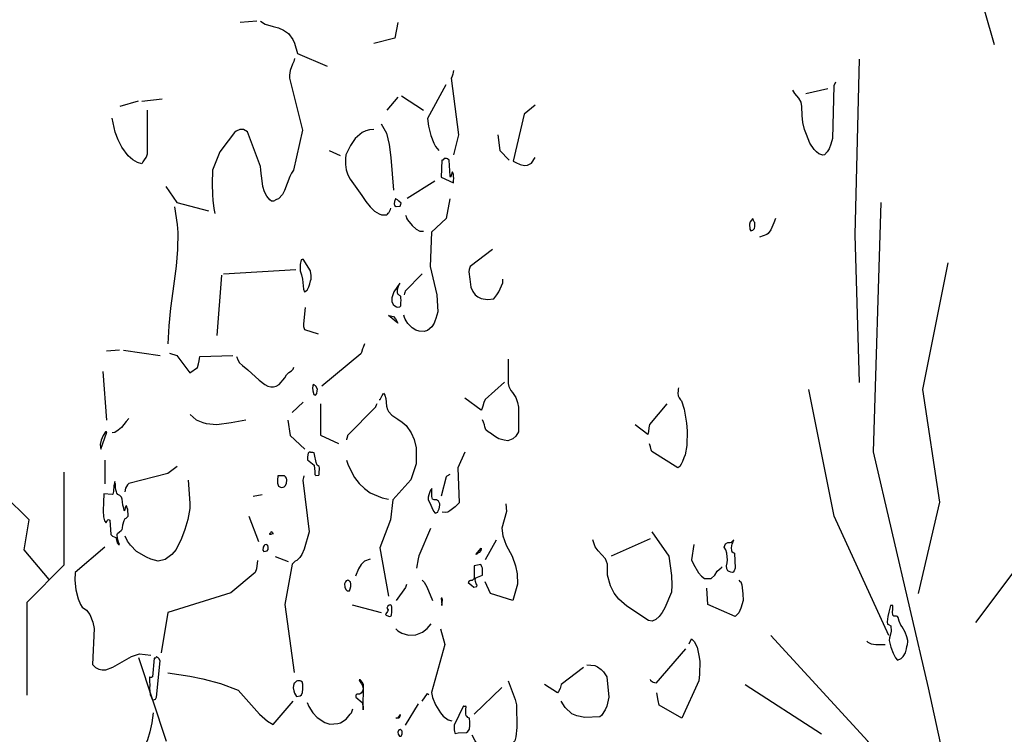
# Model space of a CAD drawing. Header units: metres. Extents: x 199581 to 207779, y 462378 to 466293.
# Tile 99 of 134: x 207323.369 to 207324.19, y 466072.759 to 466073.356. Entities that reach past the tile are written whole.
import ezdxf

# ---------------------------------------------------------------- set-up
doc = ezdxf.new("R2010")
doc.units = ezdxf.units.M
doc.layers.get('0').update_dxf_attribs({"lineweight": 25})
doc.layers.add('B-WE-GR-BOOM-SD', color=252, linetype='Continuous', lineweight=25, transparency=0.8)
doc.layers.add('B-WE-GR-HEESTER-SD', color=252, linetype='Continuous', lineweight=25, transparency=0.8)

# ---------------------------------------------------------------- blocks, each defined once
blk = doc.blocks.new('SGR-BOOM_S04_B_ZIJ-D')
at = {"flags": 128}
for points in [[(-1.9402, 6.8546), (-2.01, 6.8494)], [(-1.9245, 6.8546), (-1.905, 6.8442), (-1.8727, 6.8364), (-1.8502, 6.8325), (-1.8285, 6.8247), (-1.8082, 6.813), (-1.7902, 6.7935), (-1.7827, 6.7805), (-1.7707, 6.7467), (-1.647, 6.7038)], [(-1.353, 6.8494), (-1.365, 6.7974), (-1.4527, 6.7792)], [(-1.7835, 6.7298), (-1.7865, 6.7194), (-1.7917, 6.7103), (-1.8007, 6.6895), (-1.8037, 6.6739), (-1.8037, 6.6635), (-1.7505, 6.4906), (-1.788, 6.3567), (-1.7955, 6.3476), (-1.8023, 6.3359), (-1.8247, 6.2891), (-1.833, 6.2761), (-1.8495, 6.2618), (-1.8547, 6.2605), (-1.8585, 6.2592), (-1.8637, 6.2566), (-1.8668, 6.2553), (-1.8705, 6.254), (-1.8787, 6.254), (-1.8862, 6.2579), (-1.899, 6.2709), (-1.908, 6.2852), (-1.9147, 6.3021), (-1.92, 6.3307), (-1.9222, 6.3463), (-1.9237, 6.358), (-1.9245, 6.3697), (-1.9792, 6.4854), (-1.9957, 6.4932), (-2.0115, 6.4932), (-2.0258, 6.4867), (-2.0333, 6.4828), (-2.0602, 6.4555), (-2.0947, 6.4178), (-2.1255, 6.3567), (-2.1262, 6.3112), (-2.1247, 6.2748), (-2.124, 6.2566), (-2.1202, 6.2293), (-2.1157, 6.2124)], [(-1.1205, 6.6895), (-1.122, 6.6843), (-1.1235, 6.6778), (-1.128, 6.6674), (-1.1302, 6.6635), (-1.1002, 6.475), (-1.1205, 6.4087)], [(-1.152, 6.6414), (-1.2285, 6.5296), (-1.2247, 6.5036), (-1.2157, 6.4724), (-1.203, 6.4477), (-1.1955, 6.436), (-1.182, 6.423)], [(0.471, 6.6505), (0.4643, 6.6388), (0.459, 6.4633), (0.4523, 6.4438), (0.4448, 6.4282), (0.4373, 6.4178), (0.4253, 6.4087), (0.4192, 6.4074), (0.4028, 6.4113), (0.3923, 6.4178), (0.3825, 6.4256), (0.3645, 6.4477), (0.3503, 6.4763), (0.3428, 6.4932), (0.336, 6.5166), (0.3322, 6.54), (0.3315, 6.5699), (0.3285, 6.5842), (0.3195, 6.5972), (0.3015, 6.6128), (0.2933, 6.6245)], [(-1.353, 6.6011), (-1.3988, 6.5569)], [(-1.3372, 6.605), (-1.245, 6.5569)], [(0.4402, 6.6284), (0.348, 6.6115)], [(-2.4352, 6.5868), (-2.5117, 6.5699)], [(-2.4195, 6.5868), (-2.3347, 6.5946)], [(-0.78, 6.5738), (-0.8265, 6.5439), (-0.8723, 6.3866), (-0.861, 6.3827), (-0.8422, 6.3762), (-0.8242, 6.3723), (-0.8115, 6.3736), (-0.795, 6.3801), (-0.78, 6.3996)], [(-2.397, 6.5569), (-2.397, 6.41), (-2.4015, 6.4009), (-2.4075, 6.3944), (-2.412, 6.3879), (-2.4158, 6.3853), (-2.4195, 6.3788), (-2.4382, 6.3827), (-2.4577, 6.3918), (-2.4765, 6.4048), (-2.5027, 6.4334), (-2.5177, 6.4581), (-2.5305, 6.4841), (-2.5432, 6.5309)], [(-1.422, 6.5114), (-1.3995, 6.4802), (-1.389, 6.4425), (-1.3815, 6.3996), (-1.371, 6.2904)], [(-1.4527, 6.4932), (-1.47, 6.4919), (-1.4857, 6.488), (-1.5015, 6.4828), (-1.53, 6.4633), (-1.5495, 6.4399), (-1.569, 6.4087), (-1.5713, 6.3957), (-1.5713, 6.3762), (-1.5675, 6.358), (-1.5607, 6.3411), (-1.5517, 6.3268), (-1.5367, 6.3112), (-1.503, 6.2722), (-1.4857, 6.2527), (-1.4685, 6.2345), (-1.4497, 6.2202), (-1.4302, 6.2111), (-1.4205, 6.2085), (-1.398, 6.2085), (-1.3957, 6.2098), (-1.3927, 6.2137), (-1.3905, 6.215), (-1.3838, 6.2254), (-1.3815, 6.2306)], [(-0.9352, 6.475), (-0.927, 6.423), (-0.8887, 6.3905)], [(-1.6387, 6.423), (-1.593, 6.4061)], [(-1.1595, 6.3957), (-1.1632, 6.3918), (-1.1655, 6.3905), (-1.1692, 6.3905), (-1.1715, 6.3333), (-1.1212, 6.3151), (-1.1205, 6.3229), (-1.1197, 6.3294), (-1.1205, 6.3372), (-1.1212, 6.3424), (-1.1243, 6.3515), (-1.1265, 6.3502), (-1.1318, 6.3346), (-1.1325, 6.3333), (-1.134, 6.3372), (-1.1393, 6.3905), (-1.146, 6.3944), (-1.1497, 6.3957), (-1.1587, 6.3957), (-1.1595, 6.3957)], [(-1.1977, 6.3203), (-1.314, 6.2631)], [(-2.3197, 6.3021), (-2.2732, 6.2488), (-2.142, 6.2215)], [(-1.3605, 6.2618), (-1.3628, 6.2618), (-1.3665, 6.2527), (-1.3672, 6.2449), (-1.3665, 6.2397), (-1.3597, 6.2358), (-1.3432, 6.2371), (-1.3395, 6.2436), (-1.338, 6.2475), (-1.3478, 6.254), (-1.3537, 6.2579), (-1.3567, 6.2592), (-1.359, 6.2605), (-1.3597, 6.2605), (-1.3605, 6.2618)], [(-1.1362, 6.2618), (-1.1512, 6.1955), (-1.2127, 6.15), (-1.218, 6.0356), (-1.1902, 5.9407), (-1.1857, 5.8848), (-1.1902, 5.8731), (-1.1947, 5.8627), (-1.1977, 5.8536), (-1.2007, 5.8471), (-1.2113, 5.8341), (-1.2292, 5.8224), (-1.2427, 5.8185), (-1.2637, 5.8198), (-1.278, 5.8237), (-1.2922, 5.8315), (-1.311, 5.8458), (-1.3177, 5.8549), (-1.3222, 5.8601), (-1.3252, 5.8653), (-1.3282, 5.8731)], [(-2.283, 6.2345), (-2.2725, 6.176), (-2.2702, 6.1487), (-2.271, 6.0928), (-2.277, 6.0369), (-2.2905, 5.9537), (-2.3003, 5.8965), (-2.3077, 5.838), (-2.3107, 5.7782)], [(-1.32, 6.2072), (-1.3185, 6.202), (-1.3162, 6.1968), (-1.3125, 6.1916), (-1.293, 6.1721), (-1.2758, 6.1604), (-1.2615, 6.1539), (-1.2457, 6.1539)], [(0.1305, 6.1903), (0.129, 6.1916), (0.1283, 6.1929), (0.1275, 6.1942), (0.1268, 6.1955), (0.1162, 6.1851), (0.1133, 6.1773), (0.114, 6.1604), (0.1185, 6.1552), (0.1268, 6.1565), (0.1335, 6.163), (0.135, 6.1695), (0.1358, 6.1773), (0.135, 6.1825), (0.1328, 6.1851), (0.1305, 6.189), (0.1305, 6.1903)], [(0.2213, 6.1955), (0.2145, 6.1812), (0.2018, 6.1578), (0.1905, 6.1461), (0.1853, 6.1422), (0.1553, 6.1331)], [(-0.9585, 6.0928), (-1.0507, 6.0356), (-1.0552, 6.0252), (-1.056, 6.0174), (-1.053, 5.994), (-1.0485, 5.9667), (-1.0402, 5.9524), (-1.0297, 5.9407), (-1.0185, 5.9342), (-1.0057, 5.929), (-0.9787, 5.9251), (-0.9518, 5.9277), (-0.9405, 5.9407), (-0.9322, 5.9511), (-0.915, 5.981), (-0.915, 5.994)], [(-1.7467, 6.0603), (-1.7475, 6.059), (-1.7512, 6.059), (-1.7535, 6.0577), (-1.755, 6.0577), (-1.7595, 6.0421), (-1.7602, 6.0304), (-1.7602, 6.0213), (-1.7542, 6.0083), (-1.7505, 5.994), (-1.7452, 5.9602), (-1.7422, 5.9511), (-1.7303, 5.9563), (-1.7235, 5.968), (-1.719, 5.9784), (-1.716, 5.9875), (-1.7137, 5.994), (-1.7145, 6.0057), (-1.7152, 6.0135), (-1.7167, 6.0187), (-1.7167, 6.0213), (-1.7467, 6.0603)], [(-2.079, 6.0109), (-1.7782, 6.0252)], [(-1.2517, 6.0109), (-1.3215, 5.9537), (-1.3237, 5.9485), (-1.3252, 5.9459), (-1.3268, 5.9407)], [(-2.0872, 6.007), (-2.1075, 5.8055)], [(-1.3447, 5.9797), (-1.3687, 5.9511), (-1.377, 5.9316), (-1.3777, 5.9186), (-1.3717, 5.9095), (-1.365, 5.9043), (-1.3575, 5.9017), (-1.353, 5.9004), (-1.344, 5.9017), (-1.3402, 5.9043), (-1.3395, 5.9147), (-1.3387, 5.9238), (-1.3395, 5.9303), (-1.3402, 5.9355), (-1.3432, 5.9381), (-1.3455, 5.9394), (-1.3478, 5.9407), (-1.35, 5.942), (-1.3522, 5.9433), (-1.3545, 5.9485), (-1.3537, 5.9589), (-1.3492, 5.9706), (-1.3455, 5.9784), (-1.3447, 5.9797)], [(-1.7392, 5.8991), (-1.746, 5.8445), (-1.7452, 5.8354), (-1.743, 5.8289), (-1.7415, 5.825), (-1.6852, 5.8107)], [(-1.3905, 5.8718), (-1.3702, 5.8692), (-1.3628, 5.8614), (-1.353, 5.8471), (-1.3913, 5.8718), (-1.3905, 5.8718)], [(-2.5125, 5.7561), (-2.5665, 5.7535)], [(-2.4967, 5.7561), (-2.343, 5.7392)], [(-2.304, 5.747), (-2.2732, 5.7392), (-2.2192, 5.6807), (-2.187, 5.6989), (-2.1832, 5.7106), (-2.181, 5.721), (-2.1795, 5.7288), (-2.1773, 5.7353), (-2.0408, 5.7392)], [(-1.4918, 5.7782), (-1.4977, 5.7652), (-1.5, 5.7613), (-1.5045, 5.7483), (-1.5068, 5.7444), (-1.6695, 5.6365)], [(-2.025, 5.7353), (-2.0242, 5.7327), (-2.019, 5.7249), (-2.013, 5.7145), (-2.0002, 5.7054), (-1.9777, 5.6911), (-1.9312, 5.656), (-1.9065, 5.6417), (-1.8945, 5.6365), (-1.8825, 5.6339), (-1.8705, 5.6339), (-1.8592, 5.6365), (-1.8472, 5.6417), (-1.824, 5.6638), (-1.8173, 5.6742), (-1.8067, 5.682), (-1.7962, 5.6872), (-1.7895, 5.6937), (-1.7857, 5.7002)], [(-0.8933, 5.7262), (-0.8933, 5.6456), (-0.8902, 5.6352), (-0.8812, 5.6222), (-0.8745, 5.6157), (-0.861, 5.5988), (-0.8535, 5.5819), (-0.8497, 5.5663), (-0.8497, 5.4844), (-0.861, 5.4701), (-0.8737, 5.461), (-0.8947, 5.4545), (-0.9097, 5.4558), (-0.9315, 5.461), (-0.9457, 5.4675), (-0.9705, 5.4818), (-0.975, 5.4831), (-0.9855, 5.4909), (-0.99, 5.5013), (-0.9915, 5.5078), (-0.996, 5.5169), (-0.999, 5.5247)], [(-2.5822, 5.6859), (-2.5673, 5.5234)], [(-0.9075, 5.6495), (-0.9892, 5.5923), (-0.9937, 5.5819), (-0.9982, 5.5702), (-1.0027, 5.5598), (-1.005, 5.5559), (-1.074, 5.5962)], [(-1.701, 5.6404), (-1.7032, 5.6404), (-1.704, 5.6417), (-1.7055, 5.643), (-1.7077, 5.6313), (-1.707, 5.6209), (-1.7025, 5.6092), (-1.6972, 5.6066), (-1.6943, 5.6079), (-1.6905, 5.6118), (-1.6882, 5.6209), (-1.6875, 5.6261), (-1.6943, 5.6365), (-1.6957, 5.6378), (-1.698, 5.6391), (-1.7002, 5.6391), (-1.701, 5.6404)], [(-0.1822, 5.6313), (-0.1837, 5.6261), (-0.1845, 5.6209), (-0.1852, 5.6131), (-0.1837, 5.604), (-0.18, 5.5975), (-0.1747, 5.591), (-0.1702, 5.5871), (-0.159, 5.5598), (-0.1492, 5.513), (-0.147, 5.487), (-0.1485, 5.4389), (-0.1545, 5.4077), (-0.1605, 5.3973), (-0.1665, 5.3856), (-0.171, 5.3765), (-0.1777, 5.3687), (-0.1852, 5.3635), (-0.294, 5.4181), (-0.2962, 5.4246), (-0.2992, 5.4337), (-0.3037, 5.4441)], [(-1.7467, 5.5832), (-1.7932, 5.5481)], [(-1.4302, 5.5923), (-1.4265, 5.5923), (-1.422, 5.5988), (-1.4182, 5.6053), (-1.413, 5.6131), (-1.407, 5.6066), (-1.4032, 5.5949), (-1.3995, 5.5702), (-1.3957, 5.5585), (-1.392, 5.552), (-1.377, 5.5403), (-1.3522, 5.526), (-1.335, 5.5169), (-1.3185, 5.5052), (-1.2967, 5.4805), (-1.2847, 5.4584), (-1.2758, 5.4311), (-1.2758, 5.3778), (-1.299, 5.3245), (-1.3732, 5.2569), (-1.3838, 5.1906), (-1.4273, 5.097), (-1.392, 4.9358)], [(-1.6747, 5.578), (-1.6747, 5.4727), (-1.5997, 5.4454)], [(-1.4407, 5.578), (-1.443, 5.5728), (-1.4452, 5.5676), (-1.4452, 5.5663), (-1.5622, 5.4714), (-1.563, 5.4701), (-1.5652, 5.4623), (-1.566, 5.4584), (-1.5667, 5.4571)], [(-0.231, 5.578), (-0.303, 5.5091), (-0.306, 5.4974), (-0.3082, 5.4857), (-0.3105, 5.4753), (-0.363, 5.5078)], [(-2.4735, 5.5286), (-2.4855, 5.5182), (-2.5042, 5.4987), (-2.5177, 5.4896), (-2.5327, 5.4818), (-2.5432, 5.4805)], [(-2.2185, 5.5416), (-2.193, 5.5247), (-2.166, 5.5156), (-2.1517, 5.5117), (-2.1075, 5.5091), (-2.0467, 5.5156), (-2.0167, 5.5195), (-1.9867, 5.5247)], [(-1.8112, 5.5234), (-1.8015, 5.4714), (-1.74, 5.4259)], [(-2.5665, 5.4844), (-2.571, 5.4844), (-2.5808, 5.4714), (-2.589, 5.4558), (-2.5927, 5.4415), (-2.5912, 5.4259), (-2.5657, 5.4831), (-2.5665, 5.4831), (-2.5665, 5.4844)], [(-2.574, 5.3895), (-2.574, 5.3102)], [(-1.7167, 5.4168), (-1.722, 5.4168), (-1.7257, 5.4129), (-1.7295, 5.4012), (-1.7287, 5.3908), (-1.7018, 5.3726), (-1.6995, 5.3609), (-1.6987, 5.3531), (-1.698, 5.3414), (-1.695, 5.3388), (-1.6822, 5.3401), (-1.6807, 5.3414), (-1.68, 5.3518), (-1.6785, 5.357), (-1.6793, 5.3635), (-1.6807, 5.3687), (-1.689, 5.3726), (-1.6935, 5.3817), (-1.6995, 5.409), (-1.7018, 5.4142), (-1.7062, 5.4155), (-1.716, 5.4155), (-1.7167, 5.4168)], [(-1.5667, 5.3895), (-1.56, 5.3726), (-1.5337, 5.3323), (-1.5135, 5.3115), (-1.4918, 5.2946), (-1.4685, 5.2803), (-1.4182, 5.2634), (-1.392, 5.2595)], [(-1.074, 5.4168), (-1.1025, 5.3635), (-1.0972, 5.2478), (-1.113, 5.2335), (-1.1355, 5.2205), (-1.1445, 5.2166), (-1.1542, 5.2153), (-1.1678, 5.2166)], [(-2.2725, 5.3687), (-2.3107, 5.3453), (-2.4735, 5.3115), (-2.4787, 5.3076), (-2.4878, 5.2959), (-2.4907, 5.2842)], [(-2.226, 5.3232), (-2.2192, 5.2465), (-2.22, 5.2283), (-2.2275, 5.1919), (-2.2402, 5.1581), (-2.2537, 5.1282), (-2.277, 5.0918), (-2.2942, 5.0749), (-2.322, 5.058), (-2.352, 5.0528), (-2.382, 5.0593), (-2.4008, 5.0658), (-2.4412, 5.0853), (-2.4675, 5.1061), (-2.4795, 5.1191), (-2.4892, 5.136)], [(-1.848, 5.3375), (-1.8525, 5.3375), (-1.8547, 5.3232), (-1.854, 5.3128), (-1.8495, 5.3024), (-1.8383, 5.2985), (-1.83, 5.2998), (-1.8262, 5.3011), (-1.8225, 5.3037), (-1.8173, 5.3115), (-1.8157, 5.3245), (-1.8173, 5.3297), (-1.821, 5.3336), (-1.8247, 5.3375), (-1.8472, 5.3375), (-1.848, 5.3375)], [(-1.7445, 5.3375), (-1.746, 5.3323), (-1.749, 5.3232), (-1.722, 5.1503), (-1.743, 5.0931), (-1.7527, 5.0749), (-1.761, 5.0645), (-1.773, 5.0554), (-1.7812, 5.0528), (-1.7932, 5.0424), (-1.8232, 4.9085), (-1.785, 4.681)], [(-1.1362, 5.3414), (-1.149, 5.3362), (-1.1512, 5.3336), (-1.1715, 5.2699)], [(-2.5297, 5.3102), (-2.5305, 5.3115), (-2.5312, 5.3128), (-2.532, 5.3141), (-2.5327, 5.3154), (-2.5327, 5.318), (-2.5365, 5.305), (-2.5372, 5.2855), (-2.5402, 5.2764), (-2.5432, 5.2751), (-2.5785, 5.2777), (-2.5792, 5.2491), (-2.5808, 5.2205), (-2.58, 5.201), (-2.5755, 5.1867), (-2.5687, 5.1802), (-2.5635, 5.188), (-2.5612, 5.1906), (-2.559, 5.1919), (-2.553, 5.1893), (-2.5485, 5.1412), (-2.5425, 5.136), (-2.5282, 5.1321), (-2.523, 5.1139), (-2.52, 5.1113), (-2.517, 5.1087), (-2.5125, 5.1087), (-2.517, 5.1165), (-2.5215, 5.1282), (-2.5222, 5.1412), (-2.5207, 5.1451), (-2.5132, 5.1503), (-2.5057, 5.1555), (-2.502, 5.1581), (-2.4997, 5.1633), (-2.4982, 5.1737), (-2.4937, 5.188), (-2.4885, 5.1945), (-2.4855, 5.1958), (-2.4772, 5.2023), (-2.478, 5.2257), (-2.481, 5.2296), (-2.484, 5.2374), (-2.4862, 5.2361), (-2.4892, 5.2296), (-2.4922, 5.2205), (-2.4937, 5.2218), (-2.4945, 5.2296), (-2.4982, 5.24), (-2.4997, 5.2504), (-2.502, 5.2595), (-2.505, 5.266), (-2.5117, 5.2712), (-2.5163, 5.2738), (-2.5192, 5.2751), (-2.5238, 5.279), (-2.5252, 5.2842), (-2.5275, 5.2907), (-2.529, 5.2985), (-2.5297, 5.3063), (-2.5297, 5.3076), (-2.5297, 5.3102)], [(-1.2113, 5.292), (-1.2113, 5.2946), (-1.218, 5.2868), (-1.224, 5.2738), (-1.2255, 5.266), (-1.2255, 5.2569), (-1.2188, 5.2478), (-1.2113, 5.2322), (-1.2045, 5.2192), (-1.197, 5.2127), (-1.1865, 5.2166), (-1.1842, 5.2205), (-1.1797, 5.227), (-1.1775, 5.24), (-1.1775, 5.2439), (-1.1835, 5.253), (-1.191, 5.2569), (-1.2015, 5.2569), (-1.2075, 5.2595), (-1.2113, 5.2686), (-1.2113, 5.2907), (-1.2113, 5.292)], [(-1.9178, 5.2738), (-1.956, 5.2686)], [(-0.9022, 5.2439), (-0.8992, 5.2179), (-0.9195, 5.1633), (-0.915, 5.1373), (-0.9008, 5.1061), (-0.8767, 5.0697), (-0.8617, 5.0372), (-0.8557, 5.0099), (-0.8535, 4.9761), (-0.8737, 4.9215), (-0.9667, 4.9449), (-0.9892, 4.9839)], [(-1.974, 5.2023), (-1.9327, 5.1178)], [(-1.2165, 5.162), (-1.2645, 5.071), (-1.2683, 5.0606), (-1.2742, 5.0294)], [(-1.878, 5.1503), (-1.8818, 5.149), (-1.884, 5.1477), (-1.887, 5.1438), (-1.8877, 5.1425), (-1.8802, 5.1425), (-1.878, 5.1438), (-1.8712, 5.1451), (-1.8735, 5.1451), (-1.875, 5.1477), (-1.8765, 5.149), (-1.878, 5.149), (-1.878, 5.1503)], [(-0.9427, 5.123), (-0.9892, 5.0567)], [(-0.2932, 5.1503), (-0.2235, 5.0697), (-0.2122, 5.0047), (-0.2107, 4.9722), (-0.2115, 4.9488), (-0.24, 4.8968), (-0.2512, 4.8812), (-0.264, 4.8682), (-0.2775, 4.8578), (-0.2925, 4.8526), (-0.3082, 4.8552), (-0.3982, 4.902), (-0.432, 4.9254), (-0.4507, 4.9462), (-0.4665, 4.9709), (-0.4785, 5.006), (-0.4785, 5.0424), (-0.4875, 5.0606), (-0.5175, 5.0866), (-0.5302, 5.1009), (-0.54, 5.1243)], [(-0.3007, 5.1269), (-0.4627, 5.0697)], [(0.0465, 5.123), (0.042, 5.1139), (0.0398, 5.11), (0.0367, 5.097), (0.0383, 5.0879), (0.0398, 5.0853), (0.0458, 5.0814), (0.051, 5.0788), (0.0533, 5.0294), (0.0495, 5.0203), (0.045, 5.0164), (0.0413, 5.0151), (0.0353, 5.0164), (0.0285, 5.0177), (0.0225, 5.0203), (0.0188, 5.0268), (0.018, 5.0372), (0.0195, 5.0476), (0.021, 5.0567), (0.0203, 5.0671), (0.0188, 5.0788), (0.015, 5.0905), (0.0082, 5.0996), (0.0128, 5.11), (0.0225, 5.1152), (0.033, 5.1152), (0.0383, 5.1165), (0.0465, 5.123), (0.0473, 5.1243), (0.0465, 5.123)], [(-2.574, 5.0996), (-2.6977, 5.0151), (-2.6992, 4.9891), (-2.6947, 4.9566), (-2.685, 4.9267), (-2.6753, 4.9085), (-2.6678, 4.8994), (-2.6505, 4.889), (-2.637, 4.8747), (-2.6243, 4.8487), (-2.6182, 4.8279), (-2.6257, 4.7083), (-2.6122, 4.6979), (-2.5987, 4.6927), (-2.5845, 4.6901), (-2.5702, 4.6901), (-2.5402, 4.6992), (-2.4622, 4.7343), (-2.43, 4.7434), (-2.382, 4.7395)], [(-1.902, 5.1087), (-1.9065, 5.1074), (-1.9103, 5.1048), (-1.914, 5.0996), (-1.9147, 5.0892), (-1.911, 5.0853), (-1.8967, 5.0866), (-1.8937, 5.0918), (-1.893, 5.0996), (-1.8945, 5.1048), (-1.8952, 5.1061), (-1.899, 5.1074), (-1.902, 5.1074), (-1.902, 5.1087)], [(-1.0057, 5.0931), (-1.0072, 5.0879), (-1.0132, 5.0814), (-1.0185, 5.0788), (-1.0238, 5.0762), (-1.0275, 5.0749), (-1.005, 5.0957), (-1.0057, 5.0931)], [(-0.1192, 5.1087), (-0.1282, 5.0567), (-0.12, 5.0424), (-0.099, 5.0138), (-0.087, 5.0021), (-0.0742, 4.9943), (-0.0465, 4.9943), (-0.0307, 5.006), (-0.021, 5.019), (-0.0052, 5.0307), (-0.0007, 5.0333)], [(-1.8637, 5.0684), (-1.8098, 5.0515)], [(-1.4685, 5.0593), (-1.491, 5.0528), (-1.506, 5.0411), (-1.5165, 5.0268), (-1.5292, 5.0021)], [(-1.9372, 5.0554), (-1.9417, 5.0268), (-1.947, 5.0151), (-2.0482, 4.9475), (-2.3107, 4.8812), (-2.3392, 4.7473)], [(-0.9997, 5.0294), (-1.0027, 5.0333), (-1.0065, 5.0411), (-1.035, 5.0372), (-1.035, 4.9943), (-1.0432, 4.9878), (-1.05, 4.9878), (-1.053, 4.9865), (-1.0567, 4.9852), (-1.059, 4.9813), (-1.0515, 4.9761), (-1.0462, 4.9722), (-1.0357, 4.9657), (-1.0238, 4.9683), (-1.0222, 4.9722), (-1.026, 4.9774), (-1.029, 4.9852), (-1.0297, 4.9917), (-1.0275, 4.9969), (-0.9997, 5.006), (-0.999, 5.019), (-0.9997, 5.0281), (-0.9997, 5.0294)], [(-1.5615, 4.9891), (-1.5675, 4.9865), (-1.5713, 4.9839), (-1.5742, 4.9774), (-1.5735, 4.9657), (-1.5697, 4.9579), (-1.5675, 4.9566), (-1.5637, 4.954), (-1.5547, 4.954), (-1.551, 4.9605), (-1.5487, 4.9683), (-1.548, 4.9761), (-1.5495, 4.9839), (-1.5532, 4.9852), (-1.557, 4.9878), (-1.5615, 4.9878), (-1.5615, 4.9891)], [(-1.3162, 4.9748), (-1.3207, 4.9644), (-1.3597, 4.9215)], [(-1.2517, 4.9891), (-1.2435, 4.9826), (-1.2323, 4.967), (-1.2082, 4.9215)], [(0.069, 4.9891), (0.0735, 4.9852), (0.0773, 4.9839), (0.081, 4.9735), (0.0855, 4.9436), (0.0863, 4.9215), (0.0765, 4.8955), (0.0683, 4.8799), (0.054, 4.8682), (-0.06, 4.9085), (-0.0652, 4.9631)], [(-1.1678, 4.9293), (-1.1715, 4.9293), (-1.17, 4.9176), (-1.1692, 4.9046), (-1.1662, 4.9241), (-1.1678, 4.9267), (-1.1678, 4.9293)], [(-1.5435, 4.9072), (-1.422, 4.8812)], [(-1.383, 4.9072), (-1.389, 4.9059), (-1.3942, 4.902), (-1.3972, 4.8981), (-1.398, 4.8955), (-1.3935, 4.8903), (-1.3957, 4.8851), (-1.4032, 4.8773), (-1.404, 4.8747), (-1.401, 4.8721), (-1.392, 4.8695), (-1.389, 4.8682), (-1.3838, 4.8695), (-1.3807, 4.8708), (-1.3785, 4.8721), (-1.3777, 4.8838), (-1.377, 4.8916), (-1.3777, 4.8994), (-1.3785, 4.9046), (-1.3807, 4.9046), (-1.3815, 4.9059), (-1.383, 4.9059), (-1.383, 4.9072)], [(0.711, 4.9046), (0.7013, 4.9046), (0.6945, 4.8825), (0.6893, 4.8682), (0.687, 4.85), (0.6885, 4.8422), (0.6923, 4.8409), (0.7028, 4.837), (0.7043, 4.8188), (0.6997, 4.8045), (0.6968, 4.7967), (0.696, 4.7876), (0.7028, 4.7655), (0.7125, 4.746), (0.7223, 4.7304), (0.7305, 4.7226), (0.7455, 4.7278), (0.753, 4.7343), (0.7628, 4.7473), (0.768, 4.7603), (0.7695, 4.7681), (0.7717, 4.7746), (0.7725, 4.7837), (0.7733, 4.7876), (0.7695, 4.8006), (0.762, 4.8162), (0.75, 4.8331), (0.744, 4.8396), (0.7365, 4.8526), (0.7335, 4.8643), (0.7298, 4.8682), (0.726, 4.8695), (0.7147, 4.8695), (0.711, 4.8721), (0.7095, 4.8838), (0.7103, 4.8916), (0.7103, 4.9033), (0.711, 4.9046)], [(-1.3605, 4.8266), (-1.353, 4.8201), (-1.3357, 4.8123), (-1.308, 4.8058), (-1.278, 4.8071), (-1.2495, 4.8162), (-1.2307, 4.8279), (-1.2142, 4.8435)], [(-1.1745, 4.8266), (-1.1572, 4.7746), (-1.2127, 4.6147), (-1.2075, 4.5978), (-1.1955, 4.5731), (-1.1753, 4.5471), (-1.1632, 4.5354), (-1.143, 4.5237), (-1.128, 4.5198)], [(-0.1387, 4.7772), (-0.129, 4.7941), (-0.1177, 4.785), (-0.105, 4.7655), (-0.0975, 4.7382), (-0.0945, 4.7187), (-0.0952, 4.6745), (-0.0982, 4.6537), (-0.1695, 4.5289), (-0.264, 4.5718), (-0.2677, 4.5874), (-0.273, 4.6134)], [(0.6023, 4.7863), (0.606, 4.7824), (0.6202, 4.7772), (0.6398, 4.7746), (0.6787, 4.7746)], [(-2.358, 4.7343), (-2.3602, 4.7317), (-2.361, 4.7304), (-2.3632, 4.7291), (-2.3677, 4.7291), (-2.3752, 4.6667), (-2.3798, 4.6641), (-2.3842, 4.6641), (-2.3865, 4.6654), (-2.388, 4.6667), (-2.3872, 4.6524), (-2.3865, 4.6394), (-2.388, 4.629), (-2.3842, 4.6082), (-2.3798, 4.5978), (-2.3767, 4.5926), (-2.3723, 4.59), (-2.3662, 4.5913), (-2.3632, 4.5926), (-2.3602, 4.5965), (-2.358, 4.5991), (-2.343, 4.72), (-2.349, 4.7278), (-2.352, 4.7304), (-2.3542, 4.7317), (-2.3565, 4.733), (-2.3573, 4.733), (-2.358, 4.7343)], [(-0.1537, 4.7603), (-0.2775, 4.6459), (-0.2917, 4.6485), (-0.2985, 4.6537), (-0.3, 4.6576)], [(-0.579, 4.6979), (-0.6712, 4.6407), (-0.6757, 4.6277), (-0.6825, 4.6173), (-0.687, 4.6134), (-0.741, 4.6407)], [(-0.5647, 4.707), (-0.5317, 4.7044), (-0.5205, 4.7005), (-0.5048, 4.6914), (-0.495, 4.6836), (-0.4815, 4.6667), (-0.4725, 4.5991), (-0.4815, 4.5692), (-0.489, 4.5562), (-0.504, 4.538), (-0.5107, 4.5328), (-0.5737, 4.5315), (-0.606, 4.5367), (-0.627, 4.5432), (-0.6555, 4.564), (-0.672, 4.5861)], [(-2.3115, 4.6797), (-2.22, 4.6693), (-2.1652, 4.6602), (-2.0917, 4.6446), (-2.0183, 4.6225), (-1.9297, 4.5419), (-1.8952, 4.5185), (-1.872, 4.5081), (-1.7887, 4.5861)], [(-1.7707, 4.6537), (-1.7745, 4.6524), (-1.7775, 4.6498), (-1.7797, 4.6485), (-1.782, 4.6472), (-1.7842, 4.6459), (-1.788, 4.6381), (-1.7887, 4.6303), (-1.7865, 4.6199), (-1.7827, 4.6121), (-1.7745, 4.6017), (-1.7595, 4.603), (-1.7542, 4.6069), (-1.7505, 4.6147), (-1.749, 4.6264), (-1.7482, 4.6329), (-1.749, 4.642), (-1.7505, 4.6459), (-1.7505, 4.6485), (-1.7565, 4.6524), (-1.7602, 4.6537), (-1.77, 4.6537), (-1.7707, 4.6537)], [(-1.5075, 4.6563), (-1.5135, 4.6563), (-1.512, 4.6537), (-1.5037, 4.6433), (-1.5, 4.6368), (-1.4977, 4.629), (-1.4985, 4.6212), (-1.5052, 4.6121), (-1.512, 4.6095), (-1.524, 4.6095), (-1.527, 4.6056), (-1.5277, 4.5991), (-1.5007, 4.5809), (-1.4985, 4.5705), (-1.4977, 4.5692), (-1.497, 4.5614), (-1.4977, 4.5562), (-1.4955, 4.6407), (-1.5015, 4.6485), (-1.5052, 4.6537), (-1.5075, 4.655), (-1.5075, 4.6563)], [(-0.8933, 4.6537), (-0.8632, 4.5913), (-0.858, 4.5731), (-0.8565, 4.4977), (-0.861, 4.4665), (-0.8655, 4.4535), (-0.8827, 4.4392), (-0.9008, 4.4288), (-0.9307, 4.421), (-0.9615, 4.421), (-0.9922, 4.4288), (-1.002, 4.4327), (-1.023, 4.4457), (-1.0305, 4.4535), (-1.0432, 4.4717)], [(-0.9195, 4.6316), (-1.035, 4.5419)], [(-1.2517, 4.5861), (-1.2292, 4.6108), (-1.224, 4.6069)], [(-1.731, 4.5809), (-1.7242, 4.5679), (-1.707, 4.5471), (-1.6882, 4.5315), (-1.6575, 4.5146), (-1.6357, 4.5094), (-1.6027, 4.5107), (-1.5915, 4.5133), (-1.5675, 4.525), (-1.551, 4.5419), (-1.5457, 4.5471), (-1.5428, 4.5536), (-1.5405, 4.5601)], [(-1.2675, 4.577), (-1.3215, 4.5055)], [(-1.074, 4.5679), (-1.0762, 4.5679), (-1.077, 4.5692), (-1.0785, 4.5705), (-1.1182, 4.5055), (-1.1175, 4.4899), (-1.116, 4.4847), (-1.1145, 4.4795), (-1.113, 4.4782), (-1.1017, 4.4795), (-1.0665, 4.4808), (-1.0605, 4.4847), (-1.0545, 4.4925), (-1.053, 4.5042), (-1.0523, 4.512), (-1.053, 4.5185), (-1.0537, 4.525), (-1.0545, 4.5289), (-1.0582, 4.5302), (-1.0605, 4.5315), (-1.0635, 4.5341), (-1.0657, 4.5354), (-1.0673, 4.5367), (-1.0695, 4.5432), (-1.0687, 4.5575), (-1.068, 4.5679), (-1.0702, 4.5692), (-1.0717, 4.5679), (-1.074, 4.5679)], [(-2.373, 4.5471), (-2.3782, 4.5133), (-2.3857, 4.4834), (-2.3962, 4.4561), (-2.4165, 4.4197), (-2.4397, 4.3859), (-2.4735, 4.3456), (-2.4922, 4.3391), (-2.5102, 4.3365), (-2.5462, 4.3404), (-2.5642, 4.3443), (-2.655, 4.3755), (-2.673, 4.3794), (-2.7082, 4.3807), (-2.7262, 4.3768), (-2.76, 4.3599), (-2.7727, 4.3326), (-2.7742, 4.3222), (-2.775, 4.2585), (-2.7697, 4.2442), (-2.7645, 4.2403), (-2.7548, 4.2377), (-2.6362, 4.1311), (-2.6467, 4.0388)], [(-1.3447, 4.5328), (-1.3417, 4.5393), (-1.3425, 4.5406), (-1.3478, 4.5341), (-1.3537, 4.5289), (-1.3575, 4.5276), (-1.3597, 4.5302), (-1.3485, 4.5302), (-1.3462, 4.5315), (-1.3447, 4.5328)], [(-1.3342, 4.4782), (-1.3342, 4.486), (-1.338, 4.4886), (-1.3425, 4.4912), (-1.3455, 4.4899), (-1.35, 4.4873), (-1.353, 4.4821), (-1.3515, 4.4756), (-1.3462, 4.4691), (-1.338, 4.4691), (-1.3365, 4.473), (-1.3357, 4.4743), (-1.335, 4.4756), (-1.335, 4.4769), (-1.3342, 4.4782)]]:
    blk.add_lwpolyline(points, dxfattribs=at)
blk = doc.blocks.new('SGR-HEESTER_S01_E_ZIJ-D')
at = {"flags": 128}
for points in [[(-0.8806, 3.4286), (-1.0098, 3.6984), (-1.0215, 3.9917)], [(-0.9329, 2.4653), (-0.6043, 2.728), (-0.5824, 3.2313), (-0.5605, 3.4502)], [(-1.2564, 2.8655), (-1.2681, 3.1119), (-1.2564, 3.4051)], [(-0.889, 1.8744), (-1.0643, 2.3559), (-1.2176, 2.7499), (-1.1957, 3.1657)], [(-1.092, 2.5136), (-1.0333, 2.6661), (-1.0802, 2.8538), (-1.0098, 3.0649)], [(-1.1742, 2.4432), (-1.3268, 2.6426), (-1.3973, 2.8538)], [(-1.0802, 2.1147), (-1.2329, 2.2672), (-1.5029, 2.4432)], [(-1.362, 2.279), (-1.5734, 2.3611)]]:
    blk.add_lwpolyline(points, dxfattribs=at)
blk = doc.blocks.new('SGR-HEESTER_S01_C_ZIJ-D')
at = {"flags": 128}
for points in [[(0.5624, 3.9264), (0.5624, 4.1847), (0.6658, 4.288), (0.6658, 4.5463)], [(0.6235, 4.2477), (0.5545, 4.3305), (0.5683, 4.4133), (0.4992, 4.4824)], [(0.9502, 3.7972), (0.8726, 4.0297)]]:
    blk.add_lwpolyline(points, dxfattribs=at)

msp = doc.modelspace()

# ---------------------------------------------------------------- block references
at = {"layer": 'B-WE-GR-BOOM-SD', "xscale": 0.2, "yscale": 0.25}
msp.add_blockref('SGR-BOOM_S04_B_ZIJ-D', (207323.95519, 466071.64073), dxfattribs=at)
at = {"layer": 'B-WE-GR-HEESTER-SD', "xscale": 0.3}
for name, p, yscale, zscale in [('SGR-HEESTER_S01_E_ZIJ-D', (207324.44636, 466071.62016), 0.5, 0.1), ('SGR-HEESTER_S01_C_ZIJ-D', (207323.20688, 466071.6143), 0.3, 0.3)]:
    msp.add_blockref(name, p, dxfattribs=dict(at, yscale=yscale, zscale=zscale))

doc.saveas('drawing.dxf')
